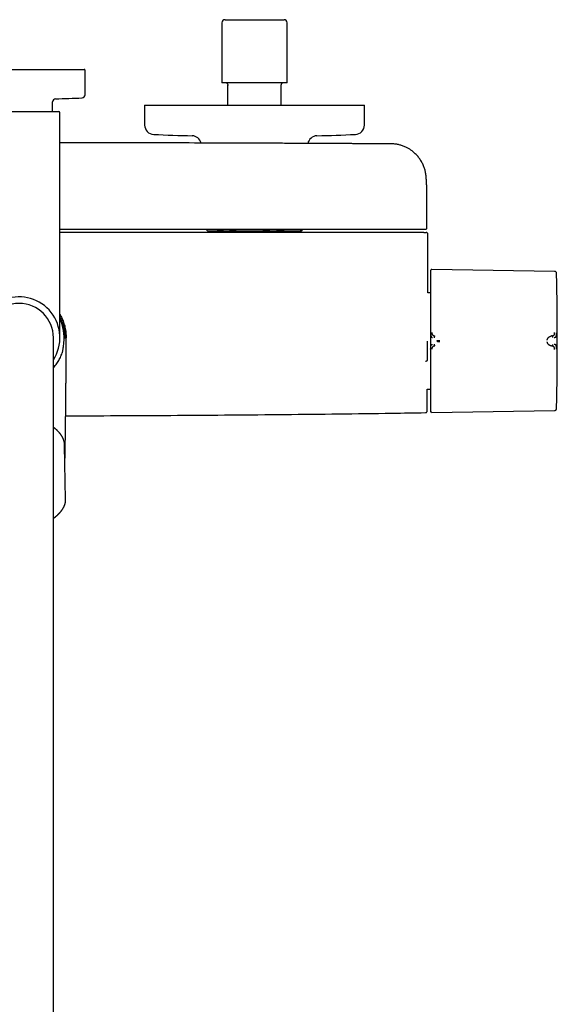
# Model space of a CAD drawing. Header units: millimetres. Extents: x 8 to 1795, y 12 to 2712.
# Tile 7 of 24: x 913 to 1084, y 1107 to 1420. Entities that reach past the tile are written whole.
import ezdxf

# ---------------------------------------------------------------- set-up
doc = ezdxf.new("R2010")
doc.units = ezdxf.units.MM

msp = doc.modelspace()

# ---------------------------------------------------------------- linework, layer by layer
at = {"color": 7, "linetype": 'Continuous', "lineweight": 30}
for p, q in [((978.02, 1420.08), (996.82, 1420.08)), ((977.02, 1419.08), (977.02, 1399.98)), ((997.82, 1399.98), (997.82, 1419.08)), ((891.64, 1404.24), (933.2, 1404.24)), ((933.43, 1396.19), (933.5, 1403.94)), ((997.82, 1399.98), (977.02, 1399.98)), ((978.92, 1392.88), (978.92, 1399.2)), ((995.92, 1392.88), (995.92, 1399.2)), ((923.07, 1390.84), (923.07, 1393.9)), ((952.42, 1392.88), (952.42, 1386.55)), ((952.42, 1392.88), (1022.42, 1392.88)), ((1022.42, 1386.55), (1022.42, 1392.88)), ((899.72, 1390.84), (925.12, 1390.84)), ((925.42, 1318.84), (925.42, 1390.54)), ((1042.31, 1364.28), (1042.31, 1364.32)), ((1042.32, 1353.84), (1042.32, 1364.28)), ((972.33, 1352.97), (972.42, 1352.88)), ((972.42, 1352.88), (978.55, 1352.88)), ((973.46, 1352.88), (973.46, 1352.34)), ((978.55, 1352.88), (993.46, 1352.88)), ((993.46, 1352.88), (1002.33, 1352.88)), ((1001.38, 1352.34), (1001.38, 1352.88)), ((1002.33, 1352.88), (1002.42, 1352.88)), ((1002.42, 1352.88), (1002.51, 1352.97)), ((1042.62, 1333.11), (1042.62, 1351.84)), ((1082.99, 1339.95), (1043.9, 1340.56)), ((1043.41, 1333.11), (1042.62, 1333.11)), ((923.37, 1259.89), (923.37, 1318.84)), ((926.69, 1317.18), (926.69, 1317.18)), ((927.05, 1318.85), (927.02, 1318.84)), ((1082.2, 1319.43), (1082.05, 1319.42)), ((1082.05, 1316.21), (1082.2, 1316.2)), ((1042.45, 1302.52), (1043.41, 1302.52)), ((1043.9, 1295.08), (1082.99, 1295.68)), ((927.24, 1267.38), (926.93, 1284.49)), ((923.37, 1261.36), (923.98, 1261.84)), ((924.02, 1261.88), (923.98, 1261.84)), ((923.37, 924.45), (923.37, 1259.89))]:
    msp.add_line(p, q, dxfattribs=at)
at = {"color": 7, "linetype": 'Continuous', "lineweight": 30, "flags": 128}
msp.add_lwpolyline([(1043.51, 1340.27), (1043.49, 1340.19), (1043.48, 1340.18)], dxfattribs=at)
at = {"color": 7, "linetype": 'Continuous', "lineweight": 30}
for centre, radius, start, end in [((978.02, 1419.08), 1, 90, 180), ((996.82, 1419.08), 1, 0, 90), ((933.2, 1403.94), 0.3, 359.5, 90), ((924.07, 1393.9), 1, 91.5095, 180), ((912.42, 1835.99), 441.25, 271.5095, 272.6054), ((932.43, 1396.2), 1, 272.6054, 359.5), ((925.12, 1390.54), 0.3, 0, 90), ((955.42, 1386.55), 3, 180, 267.5448), ((1019.42, 1386.55), 3, 272.4552, 0), ((987.42, 2132.87), 750, 267.54481, 268.48281), ((967.48, 1380.13), 3, 13.3067, 88.4828), ((1007.35, 1380.13), 3, 91.5172, 169.2923), ((987.42, 2132.87), 750, 271.51719, 272.45519), ((1045.8, 1339.59), 2.39, 172.4527, 180), ((83.85, 1317.82), 1000, 358.78306, 1.21694), ((912.42, 1318.84), 13, 327.3846, 180), ((912.42, 1318.84), 10.95, 0, 180), ((912.42, 1318.84), 14.37, 353.3538, 25.2484), ((42.62, 1317.74), 1000, 358.72432, 358.82019)]:
    msp.add_arc(centre, radius, start, end, dxfattribs=at)
for points, knots in [([(978.47, 1399.99), (978.51, 1399.96), (978.59, 1399.9), (978.69, 1399.8), (978.77, 1399.69), (978.83, 1399.57), (978.87, 1399.46), (978.9, 1399.36), (978.92, 1399.25), (978.92, 1399.19), (978.92, 1399.16)], [0, 0, 0, 0, 0.152244, 0.296702, 0.433372, 0.562252, 0.683345, 0.79666, 0.902208, 1, 1, 1, 1]), ([(995.92, 1399.16), (995.92, 1399.19), (995.92, 1399.25), (995.94, 1399.36), (995.96, 1399.46), (996.01, 1399.57), (996.07, 1399.69), (996.15, 1399.79), (996.24, 1399.9), (996.32, 1399.96), (996.36, 1399.99)], [0, 0, 0, 0, 0.097768, 0.203303, 0.316614, 0.437709, 0.566594, 0.703274, 0.847744, 1, 1, 1, 1]), ([(1031.2, 1380.54), (1030.72, 1380.54), (1029.77, 1380.55), (1028.35, 1380.56), (1026.96, 1380.57), (1025.6, 1380.57), (1024.28, 1380.58), (1023.01, 1380.59), (1021.77, 1380.6), (1020.57, 1380.6), (1019.33, 1380.61), (1018.06, 1380.62), (1016.75, 1380.63), (1015.5, 1380.63), (1014.29, 1380.64), (1013.12, 1380.65), (1012, 1380.65), (1010.93, 1380.66), (1009.9, 1380.66), (1008.93, 1380.67), (1007.99, 1380.67), (1007.11, 1380.68), (1006.32, 1380.68), (1005.63, 1380.68), (1005.03, 1380.69), (1004.45, 1380.69), (1003.87, 1380.69), (1003.29, 1380.69), (1001.96, 1380.7), (999.86, 1380.71), (996.99, 1380.72), (994.08, 1380.74), (991.13, 1380.75), (984.74, 1380.78), (974.91, 1380.81), (960.8, 1380.85), (945.86, 1380.88), (933.78, 1380.9), (926.97, 1380.91), (925.42, 1380.91)], [0, 0, 0, 0, 0.013593, 0.027071, 0.040241, 0.053078, 0.065596, 0.077578, 0.089252, 0.100617, 0.111673, 0.124433, 0.136755, 0.148639, 0.160086, 0.171096, 0.181667, 0.191802, 0.201499, 0.210758, 0.219579, 0.227963, 0.23591, 0.241846, 0.247513, 0.252964, 0.258409, 0.263868, 0.269341, 0.296191, 0.32337, 0.350878, 0.378715, 0.406789, 0.532167, 0.657546, 0.806806, 0.956067, 1, 1, 1, 1]), ([(1042.04, 1370.45), (1042.03, 1370.46), (1042.03, 1370.51), (1042.02, 1370.6), (1042, 1370.71), (1041.98, 1370.85), (1041.95, 1371.03), (1041.92, 1371.24), (1041.88, 1371.47), (1041.83, 1371.7), (1041.78, 1371.93), (1041.7, 1372.28), (1041.57, 1372.73), (1041.37, 1373.3), (1041.13, 1373.87), (1040.86, 1374.44), (1040.55, 1374.99), (1040.22, 1375.52), (1039.87, 1376.02), (1039.49, 1376.51), (1039.08, 1376.97), (1038.63, 1377.42), (1038.24, 1377.78), (1037.89, 1378.07), (1037.58, 1378.32), (1037.23, 1378.57), (1036.85, 1378.82), (1036.44, 1379.07), (1036.02, 1379.31), (1035.55, 1379.54), (1035.04, 1379.76), (1034.53, 1379.95), (1034.02, 1380.11), (1033.51, 1380.25), (1032.97, 1380.37), (1032.4, 1380.46), (1031.81, 1380.52), (1031.41, 1380.53), (1031.2, 1380.54)], [0, 0, 0, 0, 0.004492, 0.01023, 0.017387, 0.026047, 0.037583, 0.05109, 0.06547, 0.080028, 0.094779, 0.109712, 0.145623, 0.182542, 0.220853, 0.260157, 0.299574, 0.338083, 0.375682, 0.412371, 0.452372, 0.491215, 0.52889, 0.551143, 0.575553, 0.602269, 0.631289, 0.659665, 0.689936, 0.722097, 0.756144, 0.792074, 0.823451, 0.856133, 0.89012, 0.925419, 0.96204, 1, 1, 1, 1]), ([(1042.32, 1364.31), (1042.32, 1364.34), (1042.32, 1364.4), (1042.32, 1364.5), (1042.32, 1364.59), (1042.32, 1364.69), (1042.32, 1364.8), (1042.31, 1364.9), (1042.31, 1365.03), (1042.31, 1365.18), (1042.31, 1365.35), (1042.31, 1365.52), (1042.3, 1365.71), (1042.3, 1365.91), (1042.29, 1366.11), (1042.29, 1366.31), (1042.28, 1366.49), (1042.27, 1366.66), (1042.27, 1366.84), (1042.26, 1367.02), (1042.25, 1367.2), (1042.24, 1367.38), (1042.24, 1367.55), (1042.23, 1367.71), (1042.22, 1367.88), (1042.21, 1368.05), (1042.2, 1368.24), (1042.19, 1368.43), (1042.17, 1368.63), (1042.16, 1368.84), (1042.15, 1369.03), (1042.14, 1369.2), (1042.12, 1369.35), (1042.11, 1369.5), (1042.1, 1369.65), (1042.09, 1369.78), (1042.08, 1369.9), (1042.07, 1370.01), (1042.06, 1370.1), (1042.06, 1370.2), (1042.05, 1370.3), (1042.04, 1370.38), (1042.04, 1370.43), (1042.03, 1370.45)], [0, 0, 0, 0, 0.012688, 0.026616, 0.041788, 0.058208, 0.07588, 0.094533, 0.112762, 0.144565, 0.174277, 0.201896, 0.2367, 0.271355, 0.305941, 0.340134, 0.367121, 0.394727, 0.423937, 0.454565, 0.48466, 0.513188, 0.54059, 0.566691, 0.59251, 0.621267, 0.650918, 0.681838, 0.714643, 0.747784, 0.779604, 0.804233, 0.828785, 0.852902, 0.875582, 0.896778, 0.917573, 0.931721, 0.946174, 0.961014, 0.976468, 0.993153, 1, 1, 1, 1]), ([(1041.09, 1353.34), (1034.23, 1353.34), (1020.5, 1353.34), (999.91, 1353.34), (979.33, 1353.34), (958.74, 1353.34), (940.77, 1353.34), (929.66, 1353.34), (925.42, 1353.34)], [0, 0, 0, 0, 0.1779918, 0.3559781, 0.5339601, 0.7119388, 0.8899152, 1, 1, 1, 1]), ([(1041.36, 1352.34), (1034.48, 1352.34), (1020.73, 1352.34), (1000.1, 1352.34), (979.47, 1352.34), (958.84, 1352.34), (940.82, 1352.34), (929.68, 1352.34), (925.42, 1352.34)], [0, 0, 0, 0, 0.17795, 0.355895, 0.533835, 0.711772, 0.889707, 1, 1, 1, 1]), ([(972.33, 1352.97), (972.31, 1353), (972.26, 1353.04), (972.19, 1353.15), (972.14, 1353.26), (972.11, 1353.33), (972.1, 1353.34)], [0, 0, 0, 0, 0.271511, 0.591323, 0.917338, 1, 1, 1, 1]), ([(975.54, 1353.34), (975.59, 1353.33), (975.82, 1353.25), (976.24, 1353.15), (976.81, 1353.03), (977.39, 1352.95), (977.97, 1352.89), (978.36, 1352.89), (978.55, 1352.88)], [0, 0, 0, 0, 0.049357, 0.235794, 0.426034, 0.61627, 0.808136, 1, 1, 1, 1]), ([(978.55, 1352.88), (978.6, 1352.88), (978.83, 1352.88), (979.24, 1352.9), (979.78, 1352.95), (980.33, 1353.04), (980.87, 1353.15), (981.28, 1353.25), (981.51, 1353.33), (981.56, 1353.34)], [0, 0, 0, 0, 0.047384, 0.226704, 0.406026, 0.586738, 0.767454, 0.952009, 1, 1, 1, 1]), ([(990.05, 1353.34), (990.1, 1353.33), (990.36, 1353.25), (990.84, 1353.15), (991.49, 1353.03), (992.14, 1352.95), (992.8, 1352.89), (993.24, 1352.89), (993.46, 1352.88)], [0, 0, 0, 0, 0.049357, 0.235794, 0.426034, 0.61627, 0.808136, 1, 1, 1, 1]), ([(993.46, 1352.88), (993.52, 1352.88), (993.79, 1352.88), (994.26, 1352.9), (994.87, 1352.96), (995.49, 1353.04), (996.11, 1353.15), (996.57, 1353.26), (996.83, 1353.33), (996.88, 1353.34)], [0, 0, 0, 0, 0.051389, 0.230225, 0.409062, 0.589278, 0.769497, 0.95352, 1, 1, 1, 1]), ([(1001.92, 1353.34), (1001.93, 1353.33), (1001.96, 1353.25), (1002.02, 1353.15), (1002.09, 1353.03), (1002.17, 1352.95), (1002.25, 1352.89), (1002.3, 1352.89), (1002.33, 1352.88)], [0, 0, 0, 0, 0.049357, 0.235794, 0.426034, 0.61627, 0.808136, 1, 1, 1, 1]), ([(1002.33, 1352.88), (1002.34, 1352.88), (1002.37, 1352.88), (1002.42, 1352.9), (1002.5, 1352.96), (1002.57, 1353.04), (1002.64, 1353.15), (1002.7, 1353.26), (1002.73, 1353.33), (1002.73, 1353.34)], [0, 0, 0, 0, 0.051389, 0.230225, 0.409062, 0.589278, 0.769497, 0.95352, 1, 1, 1, 1]), ([(1041.58, 1353.34), (1041.58, 1353.34), (1041.58, 1353.34), (1041.58, 1353.34), (1041.58, 1353.34), (1041.58, 1353.34), (1041.58, 1353.34), (1041.58, 1353.34), (1041.57, 1353.34), (1041.56, 1353.34), (1041.54, 1353.34), (1041.49, 1353.34), (1041.43, 1353.34), (1041.36, 1353.34), (1041.27, 1353.34), (1041.18, 1353.34), (1041.12, 1353.34), (1041.09, 1353.34)], [0, 0, 0, 0, 0.000188, 0.00039, 0.000874, 0.002341, 0.007656, 0.053581, 0.090599, 0.148385, 0.251488, 0.376078, 0.501043, 0.625558, 0.750557, 0.875163, 1, 1, 1, 1]), ([(1041.36, 1352.34), (1041.39, 1352.34), (1041.45, 1352.34), (1041.55, 1352.34), (1041.64, 1352.34), (1041.72, 1352.34), (1041.79, 1352.34), (1041.83, 1352.34), (1041.86, 1352.34), (1041.87, 1352.34), (1041.87, 1352.34)], [0, 0, 0, 0, 0.1200812, 0.2404939, 0.3699193, 0.4999945, 0.6294195, 0.7594946, 0.8795822, 1, 1, 1, 1]), ([(1041.82, 1353.34), (1041.82, 1353.34), (1041.81, 1353.34), (1041.77, 1353.34), (1041.73, 1353.34), (1041.69, 1353.34), (1041.65, 1353.34), (1041.62, 1353.34), (1041.62, 1353.34), (1041.61, 1353.34), (1041.61, 1353.34), (1041.61, 1353.34), (1041.61, 1353.34), (1041.61, 1353.34), (1041.61, 1353.34), (1041.6, 1353.34), (1041.6, 1353.34), (1041.59, 1353.34), (1041.59, 1353.34), (1041.59, 1353.34), (1041.58, 1353.34), (1041.58, 1353.34), (1041.58, 1353.34), (1041.58, 1353.34)], [0, 0, 0, 0, 0.249978, 0.499999, 0.624977, 0.749999, 0.874998, 0.909977, 0.925385, 0.927403, 0.929422, 0.931441, 0.93346, 0.935479, 0.937499, 0.950367, 0.961791, 0.971771, 0.980305, 0.987396, 0.993042, 0.997243, 1, 1, 1, 1]), ([(1041.82, 1353.34), (1041.85, 1353.34), (1041.9, 1353.35), (1041.97, 1353.37), (1042.02, 1353.39), (1042.06, 1353.41), (1042.09, 1353.43), (1042.11, 1353.44), (1042.12, 1353.45), (1042.15, 1353.48), (1042.2, 1353.52), (1042.25, 1353.6), (1042.29, 1353.69), (1042.31, 1353.77), (1042.32, 1353.82), (1042.32, 1353.85)], [0, 0, 0, 0, 0.181141, 0.328447, 0.442424, 0.506447, 0.55276, 0.569811, 0.583402, 0.607782, 0.672636, 0.759711, 0.868557, 0.931306, 1, 1, 1, 1]), ([(1041.87, 1352.34), (1041.92, 1352.34), (1042, 1352.34), (1042.08, 1352.34), (1042.12, 1352.34), (1042.11, 1352.34), (1042.11, 1352.34)], [0, 0, 0, 0, 0.290031, 0.580031, 0.870014, 1, 1, 1, 1]), ([(1042.62, 1351.83), (1042.61, 1351.88), (1042.61, 1351.98), (1042.54, 1352.12), (1042.45, 1352.22), (1042.34, 1352.3), (1042.23, 1352.33), (1042.15, 1352.34), (1042.12, 1352.34)], [0, 0, 0, 0, 0.176, 0.365883, 0.562179, 0.715182, 0.862227, 1, 1, 1, 1]), ([(1043.51, 1340.25), (1043.5, 1340.23), (1043.49, 1340.17), (1043.47, 1340.11), (1043.45, 1340.04), (1043.44, 1339.96), (1043.43, 1339.88), (1043.42, 1339.79), (1043.41, 1339.74), (1043.41, 1339.71)], [0, 0, 0, 0, 0.064343, 0.140527, 0.232992, 0.344516, 0.525146, 0.743543, 1, 1, 1, 1]), ([(1043.41, 1339.59), (1043.41, 1339.59), (1043.41, 1339.58), (1043.41, 1339.53), (1043.41, 1339.44), (1043.41, 1339.32), (1043.41, 1339.17), (1043.41, 1339.01), (1043.41, 1338.83), (1043.41, 1338.63), (1043.41, 1338.4), (1043.41, 1338.12), (1043.41, 1337.79), (1043.41, 1337.39), (1043.41, 1336.95), (1043.41, 1336.47), (1043.41, 1335.95), (1043.41, 1335.4), (1043.41, 1334.82), (1043.41, 1334.2), (1043.41, 1333.54), (1043.41, 1332.85), (1043.41, 1332.12), (1043.41, 1331.37), (1043.41, 1330.59), (1043.41, 1329.84), (1043.41, 1329.14), (1043.41, 1328.48), (1043.41, 1327.82), (1043.41, 1327.14), (1043.41, 1326.4), (1043.41, 1325.59), (1043.41, 1324.71), (1043.41, 1323.82), (1043.41, 1322.94), (1043.41, 1322.06), (1043.41, 1321.18), (1043.41, 1320.33), (1043.41, 1319.47), (1043.41, 1318.9), (1043.41, 1318.62)], [0, 0, 0, 0, 0.025584, 0.05117, 0.077404, 0.103828, 0.130677, 0.152041, 0.173419, 0.195242, 0.217142, 0.23906, 0.267512, 0.29597, 0.324782, 0.353689, 0.382787, 0.411491, 0.440267, 0.469148, 0.498049, 0.527491, 0.556939, 0.586301, 0.615625, 0.644825, 0.667655, 0.690501, 0.713078, 0.735595, 0.75813, 0.786264, 0.814404, 0.842056, 0.86955, 0.896665, 0.922944, 0.949025, 0.974507, 1, 1, 1, 1]), ([(1043.9, 1340.56), (1043.86, 1340.55), (1043.8, 1340.55), (1043.71, 1340.52), (1043.62, 1340.46), (1043.55, 1340.37), (1043.52, 1340.3), (1043.51, 1340.27)], [0, 0, 0, 0, 0.180173, 0.369594, 0.562929, 0.787408, 1, 1, 1, 1]), ([(1083.59, 1339.45), (1083.57, 1339.5), (1083.55, 1339.6), (1083.46, 1339.73), (1083.35, 1339.84), (1083.23, 1339.91), (1083.11, 1339.95), (1083.03, 1339.95), (1082.99, 1339.95)], [0, 0, 0, 0, 0.1785638, 0.3677159, 0.5616327, 0.7130869, 0.8600931, 1, 1, 1, 1]), ([(1083.63, 1339.05), (1083.62, 1339.14), (1083.62, 1339.27), (1083.59, 1339.4), (1083.58, 1339.45)], [0, 0, 0, 0, 0.652402, 1, 1, 1, 1]), ([(925.42, 1326.32), (925.46, 1326.25), (925.65, 1325.93), (925.94, 1325.35), (926.28, 1324.59), (926.58, 1323.8), (926.84, 1323), (927.05, 1322.18), (927.21, 1321.36), (927.33, 1320.52), (927.4, 1319.69), (927.41, 1319.12), (927.42, 1318.84)], [0, 0, 0, 0, 0.032284, 0.139808, 0.247332, 0.354856, 0.46238, 0.569904, 0.677428, 0.784952, 0.892476, 1, 1, 1, 1]), ([(925.42, 1325.48), (925.42, 1325.47), (925.53, 1325.28), (925.7, 1324.89), (925.97, 1324.27), (926.23, 1323.58), (926.48, 1322.81), (926.66, 1322.1), (926.8, 1321.43), (926.89, 1320.83), (926.96, 1320.21), (927.01, 1319.55), (927.01, 1319.09), (927.02, 1318.84)], [0, 0, 0, 0, 0.006595, 0.094649, 0.183647, 0.300275, 0.416978, 0.533584, 0.622737, 0.711935, 0.801091, 0.89127, 1, 1, 1, 1]), ([(1043.51, 1320.43), (1043.51, 1320.33), (1043.51, 1320.15), (1043.52, 1319.94), (1043.53, 1319.81), (1043.54, 1319.74), (1043.54, 1319.67), (1043.56, 1319.57), (1043.57, 1319.47), (1043.59, 1319.39), (1043.61, 1319.32), (1043.63, 1319.26), (1043.65, 1319.21), (1043.68, 1319.15), (1043.71, 1319.08), (1043.8, 1318.99), (1043.94, 1318.93), (1044.06, 1318.91), (1044.13, 1318.9)], [0, 0, 0, 0, 0.125554, 0.251039, 0.290001, 0.310057, 0.344618, 0.393554, 0.456767, 0.493798, 0.534579, 0.576341, 0.60187, 0.627562, 0.693703, 0.759502, 0.875658, 1, 1, 1, 1]), ([(1043.9, 1320.46), (1043.9, 1320.41), (1043.9, 1320.33), (1043.91, 1320.2), (1043.93, 1320.09), (1043.96, 1320), (1043.99, 1319.93), (1044.03, 1319.87), (1044.07, 1319.8), (1044.13, 1319.73), (1044.2, 1319.66), (1044.27, 1319.6), (1044.35, 1319.55), (1044.43, 1319.51), (1044.5, 1319.48), (1044.55, 1319.46), (1044.58, 1319.45), (1044.61, 1319.43), (1044.65, 1319.42), (1044.69, 1319.41), (1044.74, 1319.4), (1044.78, 1319.39), (1044.82, 1319.39), (1044.85, 1319.38), (1044.86, 1319.38), (1044.87, 1319.38), (1044.87, 1319.38), (1044.87, 1319.38), (1044.87, 1319.38), (1044.87, 1319.38), (1044.87, 1319.38), (1044.87, 1319.38)], [0, 0, 0, 0, 0.069381, 0.134474, 0.194647, 0.249723, 0.286616, 0.328877, 0.376647, 0.440744, 0.499958, 0.554703, 0.614664, 0.6798, 0.750013, 0.76892, 0.790509, 0.814753, 0.841618, 0.871065, 0.903043, 0.937492, 0.964713, 0.984146, 0.995886, 0.998893, 0.999683, 0.9999, 0.999964, 0.999986, 1, 1, 1, 1]), ([(1082.2, 1319.43), (1082.22, 1319.43), (1082.27, 1319.44), (1082.33, 1319.45), (1082.38, 1319.46), (1082.43, 1319.48), (1082.47, 1319.49), (1082.5, 1319.5), (1082.56, 1319.53), (1082.64, 1319.57), (1082.73, 1319.63), (1082.81, 1319.7), (1082.86, 1319.78), (1082.9, 1319.84), (1082.92, 1319.9), (1082.94, 1319.95), (1082.95, 1320), (1082.96, 1320.07), (1082.98, 1320.15), (1082.99, 1320.26), (1082.99, 1320.38), (1082.99, 1320.47), (1082.99, 1320.51)], [0, 0, 0, 0, 0.050045, 0.095553, 0.136383, 0.17242, 0.203582, 0.229806, 0.251048, 0.341132, 0.424232, 0.500467, 0.559068, 0.620038, 0.651467, 0.683568, 0.716366, 0.749871, 0.805208, 0.865749, 0.930959, 1, 1, 1, 1]), ([(1082.88, 1318.95), (1082.89, 1318.95), (1082.91, 1318.95), (1082.95, 1318.96), (1083.02, 1318.96), (1083.11, 1318.97), (1083.21, 1319), (1083.3, 1319.03), (1083.38, 1319.08), (1083.45, 1319.15), (1083.5, 1319.27), (1083.54, 1319.43), (1083.57, 1319.64), (1083.58, 1319.89), (1083.58, 1320.16), (1083.59, 1320.35), (1083.59, 1320.45)], [0, 0, 0, 0, 0.007539, 0.032602, 0.07418, 0.124929, 0.188679, 0.265565, 0.331914, 0.405634, 0.486045, 0.573984, 0.669568, 0.772326, 0.882537, 1, 1, 1, 1]), ([(926.14, 1313.99), (926.18, 1314.12), (926.27, 1314.38), (926.36, 1314.78), (926.43, 1315.18), (926.51, 1315.72), (926.6, 1316.38), (926.66, 1316.91), (926.69, 1317.18)], [0, 0, 0, 0, 0.125949, 0.251972, 0.37938, 0.506805, 0.753694, 1, 1, 1, 1]), ([(927.02, 1318.84), (927.02, 1318.84), (927.02, 1318.84), (927.04, 1318.84), (927.05, 1318.85), (927.05, 1318.85)], [0, 0, 0, 0, 0.1234273, 0.6171614, 1, 1, 1, 1]), ([(927.03, 1279.3), (927.03, 1279.46), (927.04, 1280.16), (927.07, 1281.38), (927.1, 1282.93), (927.12, 1284.45), (927.15, 1285.93), (927.17, 1287.38), (927.19, 1288.78), (927.21, 1290.13), (927.23, 1291.44), (927.25, 1292.7), (927.26, 1293.91), (927.28, 1295.08), (927.29, 1296.2), (927.3, 1297.27), (927.31, 1298.3), (927.32, 1299.28), (927.33, 1300.21), (927.34, 1301.08), (927.35, 1301.87), (927.35, 1302.61), (927.36, 1303.3), (927.36, 1303.95), (927.37, 1304.57), (927.37, 1305.31), (927.38, 1306.21), (927.38, 1307.28), (927.39, 1308.37), (927.4, 1309.5), (927.4, 1310.64), (927.41, 1311.82), (927.41, 1312.82), (927.41, 1313.64), (927.41, 1314.27), (927.41, 1314.88), (927.42, 1315.47), (927.42, 1316.02), (927.42, 1316.51), (927.42, 1316.95), (927.42, 1317.34), (927.42, 1317.65), (927.42, 1317.89), (927.42, 1318.08), (927.42, 1318.3), (927.42, 1318.56), (927.42, 1318.75), (927.42, 1318.84)], [0, 0, 0, 0, 0.012479, 0.052919, 0.092224, 0.130393, 0.168171, 0.204767, 0.240181, 0.274413, 0.307462, 0.339329, 0.370014, 0.399517, 0.427837, 0.454976, 0.480932, 0.505705, 0.529297, 0.551706, 0.571209, 0.589719, 0.607236, 0.623759, 0.639289, 0.653825, 0.68037, 0.707381, 0.735061, 0.763409, 0.792427, 0.822114, 0.85247, 0.868313, 0.884332, 0.900108, 0.914949, 0.928844, 0.941793, 0.952406, 0.962287, 0.971435, 0.975572, 0.980383, 0.986058, 0.992597, 1, 1, 1, 1]), ([(1042.37, 1317.74), (1042.37, 1317.58), (1042.37, 1317.24), (1042.37, 1316.84), (1042.37, 1316.52), (1042.37, 1316.31), (1042.37, 1316.12), (1042.37, 1315.89), (1042.37, 1315.61), (1042.37, 1315.27), (1042.37, 1315.02), (1042.37, 1314.87), (1042.37, 1314.83), (1042.37, 1314.79), (1042.37, 1314.75), (1042.37, 1314.71), (1042.37, 1314.66), (1042.37, 1314.63), (1042.37, 1314.57), (1042.37, 1314.5), (1042.37, 1314.37), (1042.37, 1314.21), (1042.37, 1314.01), (1042.37, 1313.83), (1042.37, 1313.67), (1042.37, 1313.53), (1042.37, 1313.39), (1042.37, 1313.24), (1042.37, 1312.87), (1042.37, 1312.31), (1042.37, 1311.81), (1042.37, 1311.56)], [0, 0, 0, 0, 0.0789196, 0.1613256, 0.1946582, 0.2285335, 0.262953, 0.2869197, 0.3387866, 0.396716, 0.4527113, 0.4592898, 0.4659276, 0.4726246, 0.4793808, 0.4861962, 0.4930709, 0.5000049, 0.50462, 0.5174727, 0.5374417, 0.5645278, 0.5987316, 0.6322082, 0.653198, 0.6754365, 0.6989236, 0.7236594, 0.749644, 0.8748274, 1, 1, 1, 1]), ([(1043.41, 1318.62), (1043.41, 1318.29), (1043.41, 1317.76), (1043.41, 1317.22), (1043.41, 1317.01)], [0, 0, 0, 0, 0.612782, 1, 1, 1, 1]), ([(1043.41, 1317.01), (1043.41, 1316.72), (1043.41, 1316.15), (1043.41, 1315.28), (1043.41, 1314.4), (1043.41, 1313.52), (1043.41, 1312.7), (1043.41, 1311.94), (1043.41, 1311.24), (1043.41, 1310.55), (1043.41, 1309.86), (1043.41, 1309.11), (1043.41, 1308.31), (1043.41, 1307.45), (1043.41, 1306.61), (1043.41, 1305.79), (1043.41, 1304.99), (1043.41, 1304.22), (1043.41, 1303.48), (1043.41, 1302.77), (1043.41, 1302.08), (1043.41, 1301.42), (1043.41, 1300.8), (1043.41, 1300.2), (1043.41, 1299.65), (1043.41, 1299.17), (1043.41, 1298.75), (1043.41, 1298.4), (1043.41, 1298.07), (1043.41, 1297.77), (1043.41, 1297.46), (1043.41, 1297.17), (1043.41, 1296.89), (1043.41, 1296.66), (1043.41, 1296.46), (1043.41, 1296.3), (1043.41, 1296.18), (1043.41, 1296.1), (1043.41, 1296.05), (1043.41, 1296.04), (1043.41, 1296.04)], [0, 0, 0, 0, 0.025952, 0.051905, 0.078484, 0.105246, 0.132415, 0.154017, 0.175632, 0.197665, 0.219769, 0.241891, 0.270552, 0.29922, 0.328199, 0.35726, 0.386479, 0.415276, 0.444127, 0.473038, 0.50197, 0.53138, 0.560795, 0.590076, 0.619305, 0.648378, 0.671087, 0.693811, 0.71623, 0.738581, 0.760951, 0.788826, 0.816706, 0.844065, 0.871258, 0.898052, 0.924, 0.949742, 0.974865, 1, 1, 1, 1]), ([(1043.51, 1315.21), (1043.51, 1315.3), (1043.51, 1315.48), (1043.53, 1315.75), (1043.55, 1316), (1043.6, 1316.24), (1043.66, 1316.41), (1043.72, 1316.53), (1043.8, 1316.62), (1043.94, 1316.7), (1044.07, 1316.72), (1044.13, 1316.73)], [0, 0, 0, 0, 0.12498, 0.249974, 0.375129, 0.4995, 0.626711, 0.691987, 0.75435, 0.875912, 1, 1, 1, 1]), ([(1044.87, 1319.38), (1044.86, 1319.38), (1044.82, 1319.37), (1044.77, 1319.33), (1044.73, 1319.27), (1044.69, 1319.2), (1044.66, 1319.12), (1044.62, 1319.01), (1044.61, 1318.92), (1044.6, 1318.86)], [0, 0, 0, 0, 0.1117, 0.224353, 0.342772, 0.468177, 0.599425, 0.734033, 1, 1, 1, 1]), ([(1044.6, 1316.77), (1044.61, 1316.71), (1044.62, 1316.62), (1044.66, 1316.51), (1044.69, 1316.43), (1044.73, 1316.36), (1044.77, 1316.3), (1044.82, 1316.26), (1044.86, 1316.26), (1044.87, 1316.25)], [0, 0, 0, 0, 0.265969, 0.400576, 0.531824, 0.657229, 0.775647, 0.8883, 1, 1, 1, 1]), ([(1045.45, 1317.9), (1045.52, 1317.91), (1045.66, 1317.93), (1045.85, 1317.94), (1046.01, 1317.94), (1046.13, 1317.95), (1046.26, 1317.96), (1046.34, 1317.97), (1046.38, 1317.97)], [0, 0, 0, 0, 0.265292, 0.517949, 0.64034, 0.760779, 0.880223, 1, 1, 1, 1]), ([(1045.46, 1317.7), (1045.53, 1317.7), (1045.66, 1317.69), (1045.85, 1317.67), (1046.01, 1317.67), (1046.13, 1317.66), (1046.26, 1317.66), (1046.34, 1317.66), (1046.38, 1317.66)], [0, 0, 0, 0, 0.265092, 0.51727, 0.63961, 0.760215, 0.879977, 1, 1, 1, 1]), ([(1080.64, 1318.1), (1080.65, 1318.15), (1080.67, 1318.23), (1080.7, 1318.36), (1080.75, 1318.49), (1080.81, 1318.6), (1080.86, 1318.69), (1080.9, 1318.76), (1080.95, 1318.82), (1081.01, 1318.89), (1081.06, 1318.95), (1081.13, 1319.01), (1081.2, 1319.08), (1081.29, 1319.14), (1081.36, 1319.19), (1081.42, 1319.23), (1081.45, 1319.24), (1081.48, 1319.26), (1081.51, 1319.27), (1081.54, 1319.29), (1081.57, 1319.3), (1081.64, 1319.33), (1081.73, 1319.36), (1081.84, 1319.39), (1081.92, 1319.4), (1081.98, 1319.41), (1082.01, 1319.42), (1082.03, 1319.42), (1082.04, 1319.42), (1082.05, 1319.42), (1082.05, 1319.42), (1082.05, 1319.42), (1082.05, 1319.42)], [0, 0, 0, 0, 0.051373, 0.105665, 0.163102, 0.223828, 0.260047, 0.297372, 0.335805, 0.375343, 0.415981, 0.457712, 0.500527, 0.55796, 0.625151, 0.641553, 0.65843, 0.675777, 0.69359, 0.711864, 0.730595, 0.749776, 0.826538, 0.888784, 0.93693, 0.964012, 0.983495, 0.995471, 0.998664, 0.999564, 0.99984, 1, 1, 1, 1]), ([(1082.05, 1316.21), (1082.05, 1316.21), (1082.05, 1316.21), (1082.04, 1316.21), (1082.03, 1316.22), (1082.01, 1316.22), (1081.98, 1316.22), (1081.94, 1316.23), (1081.89, 1316.24), (1081.85, 1316.24), (1081.79, 1316.26), (1081.74, 1316.27), (1081.67, 1316.29), (1081.6, 1316.32), (1081.53, 1316.35), (1081.46, 1316.38), (1081.4, 1316.42), (1081.34, 1316.45), (1081.29, 1316.49), (1081.24, 1316.53), (1081.15, 1316.59), (1081.04, 1316.69), (1080.92, 1316.85), (1080.82, 1317), (1080.75, 1317.14), (1080.7, 1317.27), (1080.67, 1317.4), (1080.65, 1317.49), (1080.64, 1317.53)], [0, 0, 0, 0, 0.000168, 0.001366, 0.004586, 0.016604, 0.036112, 0.063203, 0.085536, 0.111339, 0.140658, 0.173547, 0.210058, 0.250245, 0.293157, 0.333715, 0.371864, 0.407554, 0.440746, 0.471406, 0.499508, 0.598574, 0.690499, 0.775233, 0.835887, 0.893463, 0.948098, 1, 1, 1, 1]), ([(1082.46, 1318.91), (1082.46, 1318.97), (1082.45, 1319.06), (1082.41, 1319.18), (1082.38, 1319.25), (1082.34, 1319.32), (1082.3, 1319.38), (1082.25, 1319.42), (1082.22, 1319.43), (1082.2, 1319.43)], [0, 0, 0, 0, 0.266598, 0.401522, 0.532956, 0.658345, 0.776518, 0.888742, 1, 1, 1, 1]), ([(1082.2, 1316.2), (1082.22, 1316.2), (1082.25, 1316.21), (1082.3, 1316.25), (1082.34, 1316.31), (1082.38, 1316.38), (1082.41, 1316.46), (1082.45, 1316.57), (1082.46, 1316.66), (1082.46, 1316.72)], [0, 0, 0, 0, 0.1112581, 0.2234823, 0.341655, 0.4670442, 0.5984778, 0.7334019, 1, 1, 1, 1]), ([(1083.59, 1315.18), (1083.59, 1315.28), (1083.58, 1315.47), (1083.58, 1315.74), (1083.57, 1315.99), (1083.54, 1316.2), (1083.5, 1316.37), (1083.45, 1316.48), (1083.38, 1316.55), (1083.28, 1316.61), (1083.17, 1316.65), (1083.03, 1316.67), (1082.95, 1316.68), (1082.9, 1316.68), (1082.89, 1316.68), (1082.89, 1316.68), (1082.88, 1316.68)], [0, 0, 0, 0, 0.117772, 0.228252, 0.33124, 0.427014, 0.515099, 0.595624, 0.669421, 0.735797, 0.846044, 0.926768, 0.978141, 0.992758, 0.997301, 1, 1, 1, 1]), ([(923.37, 1309.25), (923.39, 1309.28), (923.6, 1309.5), (923.95, 1309.95), (924.42, 1310.59), (924.84, 1311.24), (925.23, 1311.91), (925.57, 1312.58), (925.88, 1313.28), (926.05, 1313.75), (926.14, 1313.99)], [0, 0, 0, 0, 0.020609, 0.164074, 0.307649, 0.451117, 0.588247, 0.725561, 0.862873, 1, 1, 1, 1]), ([(1044.87, 1316.25), (1044.87, 1316.25), (1044.87, 1316.25), (1044.86, 1316.25), (1044.85, 1316.25), (1044.82, 1316.25), (1044.78, 1316.24), (1044.75, 1316.23), (1044.71, 1316.23), (1044.67, 1316.22), (1044.63, 1316.2), (1044.58, 1316.19), (1044.52, 1316.16), (1044.45, 1316.13), (1044.38, 1316.1), (1044.31, 1316.06), (1044.26, 1316.02), (1044.19, 1315.96), (1044.12, 1315.9), (1044.06, 1315.81), (1044, 1315.73), (1043.96, 1315.63), (1043.93, 1315.54), (1043.91, 1315.43), (1043.9, 1315.3), (1043.9, 1315.22), (1043.9, 1315.17)], [0, 0, 0, 0, 0.0004913, 0.0047097, 0.0168024, 0.0363521, 0.0634543, 0.0857776, 0.111551, 0.1408159, 0.173613, 0.2099803, 0.2499513, 0.3064719, 0.3597802, 0.4098144, 0.4565395, 0.4999442, 0.569692, 0.6347858, 0.6953473, 0.7517248, 0.8095116, 0.8688255, 0.9312331, 1, 1, 1, 1]), ([(1082.99, 1315.12), (1082.99, 1315.16), (1082.99, 1315.25), (1082.99, 1315.35), (1082.98, 1315.43), (1082.98, 1315.48), (1082.97, 1315.53), (1082.96, 1315.6), (1082.94, 1315.68), (1082.9, 1315.78), (1082.86, 1315.86), (1082.82, 1315.91), (1082.78, 1315.96), (1082.75, 1315.99), (1082.71, 1316.02), (1082.67, 1316.05), (1082.63, 1316.07), (1082.58, 1316.1), (1082.52, 1316.12), (1082.45, 1316.15), (1082.34, 1316.18), (1082.25, 1316.19), (1082.2, 1316.2)], [0, 0, 0, 0, 0.0690289, 0.1342339, 0.1651384, 0.1947963, 0.2231501, 0.2501594, 0.3164158, 0.3799092, 0.4408825, 0.4994973, 0.531347, 0.5644336, 0.5987812, 0.6344064, 0.6713186, 0.7095203, 0.7490074, 0.8062937, 0.8903302, 1, 1, 1, 1]), ([(1041.86, 1311.42), (1041.89, 1311.42), (1041.95, 1311.42), (1042.05, 1311.43), (1042.14, 1311.44), (1042.22, 1311.46), (1042.29, 1311.48), (1042.33, 1311.5), (1042.36, 1311.53), (1042.37, 1311.55), (1042.37, 1311.56)], [0, 0, 0, 0, 0.116917, 0.240494, 0.36895, 0.499991, 0.631034, 0.759493, 0.883077, 1, 1, 1, 1]), ([(1042.41, 1297.15), (1042.41, 1297.83), (1042.42, 1299.22), (1042.44, 1301.01), (1042.45, 1302.12), (1042.45, 1302.52)], [0, 0, 0, 0, 0.379214, 0.774617, 1, 1, 1, 1]), ([(927.26, 1294.01), (927.75, 1294.01), (933.93, 1294.01), (945.8, 1294.05), (962.89, 1294.14), (979.97, 1294.26), (997.05, 1294.41), (1014.13, 1294.6), (1029.06, 1294.79), (1038.31, 1294.93), (1041.86, 1294.99)], [0, 0, 0, 0, 0.012731, 0.161785, 0.310839, 0.459891, 0.608942, 0.757992, 0.90704, 1, 1, 1, 1]), ([(1041.86, 1294.97), (1041.9, 1294.98), (1041.97, 1294.98), (1042.07, 1295.02), (1042.14, 1295.06), (1042.19, 1295.1), (1042.25, 1295.16), (1042.31, 1295.24), (1042.36, 1295.35), (1042.37, 1295.44), (1042.37, 1295.48)], [0, 0, 0, 0, 0.1492553, 0.2768074, 0.3765275, 0.4504094, 0.5454256, 0.6720836, 0.826305, 1, 1, 1, 1]), ([(1043.41, 1296.04), (1043.41, 1295.93), (1043.42, 1295.7), (1043.48, 1295.47), (1043.51, 1295.36)], [0, 0, 0, 0, 0.495411, 1, 1, 1, 1]), ([(1043.41, 1295.96), (1043.41, 1295.95), (1043.41, 1295.93), (1043.42, 1295.88), (1043.42, 1295.83), (1043.43, 1295.76), (1043.44, 1295.69), (1043.45, 1295.6), (1043.48, 1295.49), (1043.5, 1295.42), (1043.51, 1295.38)], [0, 0, 0, 0, 0.183472, 0.345928, 0.488311, 0.612216, 0.72028, 0.816685, 0.907472, 1, 1, 1, 1]), ([(1043.51, 1295.36), (1043.51, 1295.36), (1043.51, 1295.36), (1043.51, 1295.38), (1043.51, 1295.38)], [0, 0, 0, 0, 0.940381, 1, 1, 1, 1]), ([(1043.9, 1295.08), (1043.85, 1295.08), (1043.77, 1295.09), (1043.65, 1295.15), (1043.56, 1295.24), (1043.52, 1295.32), (1043.51, 1295.36)], [0, 0, 0, 0, 0.24332, 0.5, 0.75668, 1, 1, 1, 1]), ([(1082.99, 1295.68), (1083.03, 1295.68), (1083.09, 1295.69), (1083.19, 1295.71), (1083.29, 1295.76), (1083.38, 1295.82), (1083.46, 1295.9), (1083.52, 1295.99), (1083.56, 1296.08), (1083.58, 1296.15), (1083.59, 1296.18)], [0, 0, 0, 0, 0.118902, 0.243125, 0.370651, 0.500078, 0.629394, 0.756692, 0.880862, 1, 1, 1, 1]), ([(1083.58, 1296.18), (1083.59, 1296.22), (1083.62, 1296.35), (1083.62, 1296.48), (1083.63, 1296.58)], [0, 0, 0, 0, 0.305163, 1, 1, 1, 1]), ([(926.93, 1284.5), (926.93, 1284.54), (926.93, 1284.62), (926.93, 1284.73), (926.92, 1284.82), (926.92, 1284.89), (926.91, 1284.95), (926.91, 1284.99), (926.9, 1285.05), (926.89, 1285.13), (926.88, 1285.23), (926.87, 1285.32), (926.86, 1285.39), (926.85, 1285.45), (926.84, 1285.51), (926.83, 1285.56), (926.81, 1285.62), (926.79, 1285.73), (926.76, 1285.87), (926.71, 1286.05), (926.65, 1286.23), (926.59, 1286.4), (926.52, 1286.58), (926.45, 1286.75), (926.37, 1286.92), (926.3, 1287.06), (926.24, 1287.18), (926.2, 1287.26), (926.15, 1287.35), (926.1, 1287.44), (926.04, 1287.53), (925.98, 1287.62), (925.93, 1287.71), (925.88, 1287.78), (925.83, 1287.85), (925.79, 1287.91), (925.75, 1287.97), (925.7, 1288.04), (925.64, 1288.12), (925.58, 1288.2), (925.5, 1288.3), (925.42, 1288.4), (925.33, 1288.51), (925.24, 1288.62), (925.13, 1288.74), (925.03, 1288.85), (924.92, 1288.97), (924.81, 1289.08), (924.71, 1289.18), (924.63, 1289.26), (924.57, 1289.32), (924.52, 1289.37), (924.47, 1289.41), (924.42, 1289.46), (924.37, 1289.5), (924.31, 1289.56), (924.24, 1289.62), (924.16, 1289.69), (924.07, 1289.78), (923.96, 1289.86), (923.85, 1289.96), (923.74, 1290.05), (923.62, 1290.14), (923.51, 1290.23), (923.43, 1290.29), (923.38, 1290.32), (923.37, 1290.34)], [0, 0, 0, 0, 0.013744, 0.026768, 0.037637, 0.046352, 0.052914, 0.058472, 0.064671, 0.07773, 0.092811, 0.106826, 0.117478, 0.126374, 0.134282, 0.14288, 0.152227, 0.162323, 0.191906, 0.220964, 0.249571, 0.279016, 0.308564, 0.337355, 0.366117, 0.395403, 0.409253, 0.423693, 0.438722, 0.45434, 0.470546, 0.486796, 0.501562, 0.515471, 0.527616, 0.537998, 0.547808, 0.559194, 0.572201, 0.589578, 0.607762, 0.625982, 0.644239, 0.666022, 0.687865, 0.709773, 0.731746, 0.753783, 0.77506, 0.787692, 0.798919, 0.808741, 0.817158, 0.82466, 0.833495, 0.844106, 0.85649, 0.87029, 0.88731, 0.904908, 0.923082, 0.941833, 0.961161, 0.979955, 0.992718, 1, 1, 1, 1]), ([(924, 1261.85), (924.02, 1261.87), (924.07, 1261.91), (924.14, 1261.97), (924.22, 1262.03), (924.31, 1262.11), (924.41, 1262.19), (924.51, 1262.27), (924.61, 1262.36), (924.71, 1262.45), (924.8, 1262.54), (924.87, 1262.61), (924.94, 1262.67), (924.98, 1262.71), (925.02, 1262.74), (925.04, 1262.77), (925.07, 1262.8), (925.11, 1262.84), (925.16, 1262.88), (925.21, 1262.94), (925.26, 1263), (925.33, 1263.06), (925.4, 1263.14), (925.46, 1263.21), (925.52, 1263.27), (925.57, 1263.33), (925.63, 1263.4), (925.7, 1263.49), (925.79, 1263.59), (925.88, 1263.7), (925.97, 1263.82), (926.05, 1263.93), (926.12, 1264.03), (926.19, 1264.13), (926.26, 1264.23), (926.32, 1264.33), (926.38, 1264.43), (926.43, 1264.51), (926.47, 1264.58), (926.51, 1264.65), (926.54, 1264.7), (926.57, 1264.76), (926.6, 1264.82), (926.64, 1264.89), (926.68, 1264.97), (926.72, 1265.06), (926.76, 1265.15), (926.8, 1265.23), (926.83, 1265.31), (926.87, 1265.4), (926.91, 1265.51), (926.96, 1265.64), (927, 1265.77), (927.04, 1265.89), (927.07, 1265.99), (927.09, 1266.08), (927.11, 1266.16), (927.13, 1266.24), (927.15, 1266.33), (927.16, 1266.41), (927.18, 1266.48), (927.19, 1266.55), (927.2, 1266.61), (927.21, 1266.68), (927.22, 1266.76), (927.23, 1266.85), (927.23, 1266.96), (927.24, 1267.08), (927.24, 1267.22), (927.24, 1267.32), (927.24, 1267.38)], [0, 0, 0, 0, 0.009511, 0.020713, 0.033604, 0.048182, 0.064442, 0.082378, 0.101667, 0.12126, 0.138435, 0.153201, 0.165566, 0.175539, 0.180559, 0.185208, 0.191219, 0.198713, 0.207689, 0.218142, 0.230037, 0.241814, 0.258352, 0.272492, 0.284241, 0.293606, 0.307328, 0.323808, 0.343034, 0.364982, 0.387364, 0.408423, 0.427073, 0.444561, 0.462104, 0.480733, 0.500443, 0.513678, 0.52616, 0.537611, 0.548036, 0.557463, 0.567431, 0.578836, 0.593036, 0.608936, 0.624426, 0.63817, 0.650178, 0.665872, 0.684133, 0.705716, 0.72799, 0.748254, 0.766571, 0.779053, 0.792445, 0.806743, 0.821941, 0.836734, 0.849774, 0.861343, 0.871553, 0.882318, 0.896782, 0.913032, 0.931359, 0.952159, 0.975426, 1, 1, 1, 1])]:
    msp.add_open_spline(points, degree=3, knots=knots, dxfattribs=at)

doc.saveas('drawing.dxf')
